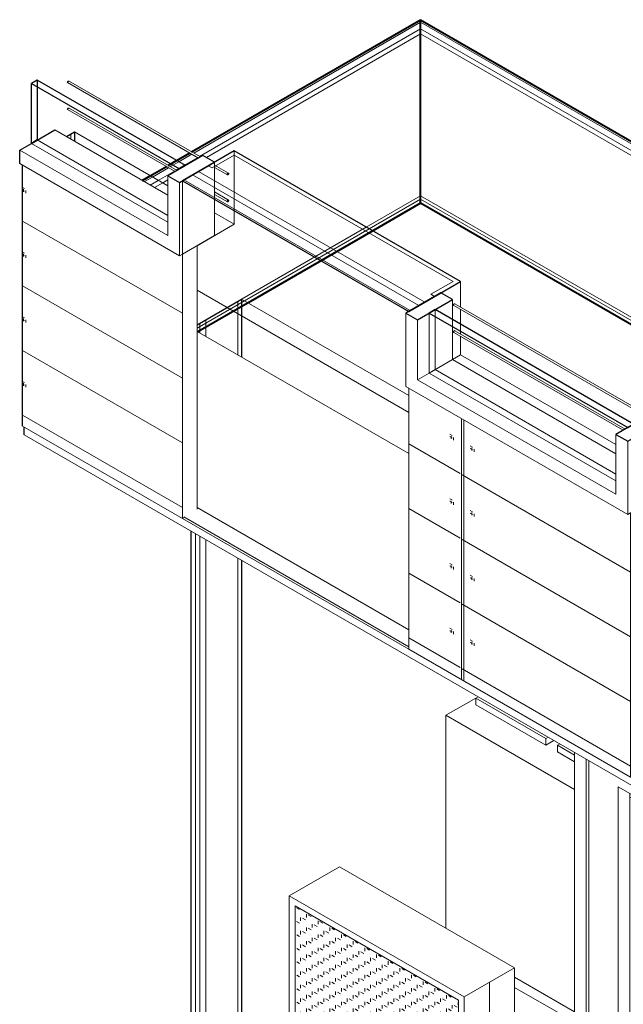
# Model space of a CAD drawing. Header units: inches. Extents: x -4136 to 1945, y -6639 to 12387.
# Tile 136 of 256: x 1687 to 1760, y -6385 to -6266. Entities that reach past the tile are written whole.
import ezdxf

# ---------------------------------------------------------------- set-up
doc = ezdxf.new("R2010")
doc.units = ezdxf.units.IN
doc.header["$MEASUREMENT"] = 0
for name, color, linetype, lineweight in [('A-CLNG', 7, 'Continuous', 18), ('A-FLOR', 7, 'Continuous', 9), ('A-FLOR-MCUT', 7, 'Continuous', 18), ('A-GLAZ', 7, 'Continuous', 9), ('A-WALL', 7, 'Continuous', 9), ('M-EQPM', 7, 'Continuous', 9)]:
    doc.layers.add(name, color=color, linetype=linetype, lineweight=lineweight)

# ---------------------------------------------------------------- blocks, each defined once
blk = doc.blocks.new('_THE_ WINDOW _ DOOR - Window - 2nd Floor - small-V35-DIAMOND_PIERS')
at = {"layer": 'A-GLAZ'}
h = blk.add_hatch(dxfattribs=at)
h.set_pattern_fill('FP_38', color=256, style=0, pattern_type=2)
h.set_pattern_definition([(330, (-5969.616, -6310.36), (-27.153, 78.384), [0.32, -31.033]), (330, (-5969.616, -6310.04), (-27.153, 78.384), [0.32, -31.033]), (330, (-5969.616, -6302.52), (-27.153, 78.384), [0.32, -31.033]), (330, (-5969.616, -6302.2), (-27.153, 78.384), [0.32, -31.033]), (330, (-5969.616, -6294.68), (-27.153, 78.384), [0.32, -31.033]), (330, (-5969.616, -6294.36), (-27.153, 78.384), [0.32, -31.033]), (330, (-5969.616, -6286.844), (-27.153, 78.384), [0.32, -31.033]), (330, (-5969.616, -6286.523), (-27.153, 78.384), [0.32, -31.033]), (330, (-5969.616, -6279.005), (-27.153, 78.384), [0.32, -31.033]), (330, (-5969.616, -6278.685), (-27.153, 78.384), [0.32, -31.033]), (330, (-5969.616, -6271.167), (-27.153, 78.384), [0.32, -31.033]), (330, (-5969.616, -6270.847), (-27.153, 78.384), [0.32, -31.033]), (330, (-5969.616, -6263.33), (-27.153, 78.384), [0.32, -31.033]), (330, (-5969.616, -6263.01), (-27.153, 78.384), [0.32, -31.033]), (330, (-5969.616, -6255.49), (-27.153, 78.384), [0.32, -31.033]), (330, (-5969.616, -6255.17), (-27.153, 78.384), [0.32, -31.033]), (330, (-5944.94, -6324.607), (-27.153, 78.384), [0.32, -31.033]), (330, (-5944.94, -6324.286), (-27.153, 78.384), [0.32, -31.033]), (330, (-5944.94, -6316.77), (-27.153, 78.384), [0.32, -31.033]), (330, (-5944.94, -6316.45), (-27.153, 78.384), [0.32, -31.033]), (330, (-5944.94, -6308.93), (-27.153, 78.384), [0.32, -31.033]), (330, (-5944.94, -6308.61), (-27.153, 78.384), [0.32, -31.033]), (330, (-5944.94, -6301.09), (-27.153, 78.384), [0.32, -31.033]), (330, (-5944.94, -6300.77), (-27.153, 78.384), [0.32, -31.033]), (330, (-5944.94, -6293.253), (-27.153, 78.384), [0.32, -31.033]), (330, (-5944.94, -6292.933), (-27.153, 78.384), [0.32, -31.033]), (330, (-5944.94, -6285.415), (-27.153, 78.384), [0.32, -31.033]), (330, (-5944.94, -6285.094), (-27.153, 78.384), [0.32, -31.033]), (330, (-5944.94, -6277.577), (-27.153, 78.384), [0.32, -31.033]), (330, (-5944.94, -6277.256), (-27.153, 78.384), [0.32, -31.033]), (330, (-5944.94, -6269.74), (-27.153, 78.384), [0.32, -31.033]), (330, (-5944.94, -6269.42), (-27.153, 78.384), [0.32, -31.033]), (90, (-5970.847, -6313.407), (-27.153, 15.677), [62.707, 0, 0, 0]), (90, (-5970.582, -6313.56), (-27.153, 15.677), [62.707, 0, 0, 0]), (90, (-5969.616, -6310.36), (-27.153, 15.677), [0.32, -62.386]), (90, (-5969.616, -6302.52), (-27.153, 15.677), [0.32, -62.386]), (90, (-5969.616, -6294.682), (-27.153, 15.677), [0.32, -62.386]), (90, (-5969.616, -6286.844), (-27.153, 15.677), [0.32, -62.386]), (90, (-5969.616, -6279.005), (-27.153, 15.677), [0.32, -62.386]), (90, (-5969.616, -6271.167), (-27.153, 15.677), [0.32, -62.386]), (90, (-5969.616, -6263.33), (-27.153, 15.677), [0.32, -62.386]), (90, (-5969.616, -6255.49), (-27.153, 15.677), [0.32, -62.386]), (90, (-5969.338, -6310.52), (-27.153, 15.677), [0.32, -62.386]), (90, (-5969.338, -6302.68), (-27.153, 15.677), [0.32, -62.386]), (90, (-5969.338, -6294.842), (-27.153, 15.677), [0.32, -62.386]), (90, (-5969.338, -6287.004), (-27.153, 15.677), [0.32, -62.386]), (90, (-5969.338, -6279.166), (-27.153, 15.677), [0.32, -62.386]), (90, (-5969.338, -6271.327), (-27.153, 15.677), [0.32, -62.386]), (90, (-5969.338, -6263.49), (-27.153, 15.677), [0.32, -62.386]), (90, (-5969.338, -6255.65), (-27.153, 15.677), [0.32, -62.386]), (90, (-5944.938, -6324.607), (-27.153, 15.677), [0.32, -62.386]), (90, (-5944.938, -6316.768), (-27.153, 15.677), [0.32, -62.386]), (90, (-5944.938, -6308.93), (-27.153, 15.677), [0.32, -62.386]), (90, (-5944.938, -6301.092), (-27.153, 15.677), [0.32, -62.386]), (90, (-5944.938, -6293.253), (-27.153, 15.677), [0.32, -62.386]), (90, (-5944.938, -6285.415), (-27.153, 15.677), [0.32, -62.386]), (90, (-5944.938, -6277.577), (-27.153, 15.677), [0.32, -62.386]), (90, (-5944.938, -6269.738), (-27.153, 15.677), [0.32, -62.386]), (90, (-5944.66, -6324.767), (-27.153, 15.677), [0.32, -62.386]), (90, (-5944.66, -6316.93), (-27.153, 15.677), [0.32, -62.386]), (90, (-5944.66, -6309.09), (-27.153, 15.677), [0.32, -62.386]), (90, (-5944.66, -6301.252), (-27.153, 15.677), [0.32, -62.386]), (90, (-5944.66, -6293.414), (-27.153, 15.677), [0.32, -62.386]), (90, (-5944.66, -6285.575), (-27.153, 15.677), [0.32, -62.386]), (90, (-5944.66, -6277.737), (-27.153, 15.677), [0.32, -62.386]), (90, (-5944.66, -6269.898), (-27.153, 15.677), [0.32, -62.386]), (150, (-5943.694, -6329.084), (-27.153, 78.384), [31.047, -0.306]), (150, (-5943.694, -6321.245), (-27.153, 78.384), [31.047, -0.306]), (150, (-5943.694, -6313.407), (-27.153, 78.384), [31.047, -0.306]), (150, (-5943.694, -6305.57), (-27.153, 78.384), [31.047, -0.306]), (150, (-5943.694, -6297.73), (-27.153, 78.384), [31.047, -0.306]), (150, (-5943.694, -6289.89), (-27.153, 78.384), [31.047, -0.306]), (150, (-5943.694, -6282.054), (-27.153, 78.384), [31.047, -0.306]), (150, (-5943.694, -6274.215), (-27.153, 78.384), [31.047, -0.306])])
h.paths.add_polyline_path([(-5970.85, -6357.91), (-5970.85, -6325.86), (-5971.2, -6326.06), (-5997.73, -6310.74), (-5997.73, -6342.38), (-5982.04, -6351.44)], flags=0)
at = {"layer": 'A-GLAZ', "lineweight": 30}
for p, q in [((-5993.85, -6299.19), (-5998.09, -6301.64)), ((-5992.43, -6300.01), (-5993.85, -6299.19)), ((-5996.67, -6302.46), (-5992.43, -6300.01)), ((-5998.09, -6301.64), (-5996.67, -6302.46)), ((-5994.55, -6301.23), (-5995.26, -6301.64)), ((-5995.26, -6301.64), (-5971.2, -6315.53)), ((-5970.49, -6315.12), (-5994.55, -6301.23)), ((-5968.37, -6313.9), (-5972.62, -6316.35)), ((-5966.96, -6314.72), (-5968.37, -6313.9)), ((-5971.2, -6317.17), (-5966.96, -6314.72)), ((-5971.2, -6315.53), (-5970.49, -6315.12)), ((-5972.62, -6316.35), (-5971.2, -6317.17))]:
    blk.add_line(p, q, dxfattribs=at)
at = {"layer": 'A-GLAZ'}
for p, q in [((-5992.43, -6300.01), (-5992.43, -6302.46)), ((-5992.28, -6300.73), (-5968.92, -6314.22)), ((-5968.67, -6314.07), (-5992.16, -6300.51)), ((-5998.09, -6310.54), (-5998.09, -6301.64)), ((-5995.26, -6301.64), (-5995.26, -6308.91)), ((-5996.67, -6302.46), (-5996.67, -6309.72)), ((-5996.67, -6309.72), (-5995.26, -6308.91)), ((-5995.26, -6308.91), (-5972.62, -6321.98)), ((-5996.67, -6309.72), (-5972.62, -6323.61)), ((-5971.2, -6326.06), (-5998.09, -6310.54)), ((-5997.73, -6310.74), (-5997.73, -6342.38)), ((-5972.62, -6323.61), (-5972.62, -6316.35)), ((-5971.2, -6317.17), (-5971.2, -6326.06)), ((-5971.2, -6326.06), (-5970.85, -6325.86)), ((-5970.85, -6357.91), (-5970.85, -6325.86)), ((-5997.73, -6342.38), (-5970.85, -6357.91))]:
    blk.add_line(p, q, dxfattribs=at)
at = {"layer": 'A-GLAZ', "color": 9, "true_color": 0xcacaca}
for p, q in [((-5994.55, -6301.23), (-5994.55, -6308.5)), ((-5992.43, -6302.46), (-5992.43, -6307.27)), ((-5992.28, -6303.99), (-5971.75, -6315.85)), ((-5992.18, -6303.77), (-5992.16, -6303.78)), ((-5971.5, -6315.7), (-5992.16, -6303.78)), ((-5995.26, -6308.91), (-5992.43, -6307.27)), ((-5992.43, -6307.27), (-5972.62, -6318.71)), ((-5994.55, -6308.5), (-5995.26, -6308.91)), ((-5994.55, -6308.5), (-5972.62, -6321.16))]:
    blk.add_line(p, q, dxfattribs=at)
at = {"layer": 'A-GLAZ', "color": 8, "true_color": 0x808080}
for p, q in [((-5966.96, -6314.72), (-5966.96, -6315.57)), ((-5965.27, -6316.03), (-5966.96, -6315.06)), ((-5966.96, -6315.35), (-5965.4, -6316.25)), ((-5966.96, -6315.59), (-5966.96, -6316.96)), ((-5965.42, -6316.22), (-5965.41, -6316.24)), ((-5965.31, -6316.03), (-5965.33, -6316.04)), ((-5966.96, -6316.98), (-5966.96, -6319.2)), ((-5965.27, -6319.3), (-5966.96, -6318.33)), ((-5966.96, -6318.61), (-5965.4, -6319.52)), ((-5966.96, -6319.21), (-5966.96, -6323.61)), ((-5965.41, -6319.4), (-5965.42, -6319.43)), ((-5965.36, -6319.52), (-5965.33, -6319.51)), ((-5970.85, -6325.86), (-5966.96, -6323.61)), ((-5969.08, -6324.84), (-5970.85, -6325.86)), ((-5969.08, -6324.84), (-5969.08, -6356.78)), ((-5970.85, -6357.91), (-5970.67, -6357.8))]:
    blk.add_line(p, q, dxfattribs=at)
at = {"layer": 'A-GLAZ'}
for points in [[(-5992.28, -6300.73, 0), (-5992.3, -6300.71, 0), (-5992.31, -6300.69, 0), (-5992.31, -6300.67, 0), (-5992.31, -6300.64, 0), (-5992.3, -6300.61, 0), (-5992.28, -6300.58, 0), (-5992.26, -6300.56, 0), (-5992.24, -6300.53, 0), (-5992.22, -6300.52, 0)], [(-5992.22, -6300.52, 0), (-5992.2, -6300.51, 0), (-5992.18, -6300.51, 0), (-5992.16, -6300.51, 0)]]:
    blk.add_polyline3d(points, dxfattribs=at)
at = {"layer": 'A-GLAZ', "color": 9, "true_color": 0xcacaca}
for points in [[(-5992.28, -6303.99, 0), (-5992.3, -6303.98, 0), (-5992.31, -6303.96, 0), (-5992.31, -6303.94, 0), (-5992.31, -6303.91, 0), (-5992.3, -6303.88, 0), (-5992.28, -6303.85, 0), (-5992.26, -6303.82, 0), (-5992.24, -6303.8, 0), (-5992.22, -6303.78, 0)], [(-5992.22, -6303.78, 0), (-5992.2, -6303.77, 0), (-5992.18, -6303.77, 0)]]:
    blk.add_polyline3d(points, dxfattribs=at)
at = {"layer": 'A-GLAZ', "color": 8, "true_color": 0x808080}
for points in [[(-5965.33, -6316.04, 0), (-5965.36, -6316.06, 0), (-5965.38, -6316.08, 0), (-5965.4, -6316.11, 0), (-5965.41, -6316.14, 0), (-5965.42, -6316.17, 0), (-5965.42, -6316.19, 0), (-5965.42, -6316.22, 0)], [(-5965.41, -6316.24, 0), (-5965.4, -6316.25, 0), (-5965.38, -6316.26, 0), (-5965.36, -6316.25, 0), (-5965.33, -6316.24, 0)], [(-5965.33, -6316.24, 0), (-5965.31, -6316.23, 0), (-5965.29, -6316.21, 0)], [(-5965.27, -6316.03, 0), (-5965.29, -6316.03, 0), (-5965.31, -6316.03, 0)], [(-5965.29, -6316.21, 0), (-5965.27, -6316.18, 0), (-5965.26, -6316.15, 0), (-5965.25, -6316.12, 0)], [(-5965.25, -6316.12, 0), (-5965.24, -6316.09, 0), (-5965.25, -6316.07, 0), (-5965.26, -6316.05, 0), (-5965.27, -6316.03, 0)], [(-5965.42, -6319.43, 0), (-5965.42, -6319.46, 0), (-5965.42, -6319.48, 0), (-5965.41, -6319.5, 0)], [(-5965.33, -6319.31, 0), (-5965.36, -6319.32, 0), (-5965.38, -6319.35, 0), (-5965.4, -6319.37, 0), (-5965.41, -6319.4, 0)], [(-5965.41, -6319.5, 0), (-5965.4, -6319.52, 0), (-5965.38, -6319.52, 0), (-5965.36, -6319.52, 0)], [(-5965.26, -6319.31, 0), (-5965.27, -6319.3, 0), (-5965.29, -6319.29, 0), (-5965.31, -6319.3, 0), (-5965.33, -6319.31, 0)], [(-5965.33, -6319.51, 0), (-5965.31, -6319.49, 0), (-5965.29, -6319.47, 0), (-5965.27, -6319.44, 0), (-5965.26, -6319.42, 0), (-5965.25, -6319.39, 0), (-5965.24, -6319.36, 0), (-5965.25, -6319.33, 0), (-5965.26, -6319.31, 0)]]:
    blk.add_polyline3d(points, dxfattribs=at)
blk = doc.blocks.new('_THE_ WINDOW _ DOOR - Door - 1st Floor-2456133-DIAMOND_PIERS')
at = {"layer": 'A-GLAZ'}
for p, q in [((-5977.65, -6354.9), (-5977.65, -6419.58)), ((-5976.24, -6418.77), (-5976.24, -6355.71)), ((-5975.89, -6355.92), (-5975.89, -6418.56)), ((-5972.35, -6416.52), (-5972.35, -6359.06)), ((-5972.35, -6359.06), (-5955.36, -6368.87)), ((-5955.36, -6368.87), (-5955.36, -6426.33)), ((-5952.18, -6369.6), (-5952.18, -6432.66)), ((-5950.77, -6374.92), (-5950.77, -6370.42)), ((-5950.77, -6435.11), (-5950.77, -6380.98)), ((-5972, -6416.32), (-5972.35, -6416.52)), ((-5955.36, -6426.33), (-5972.35, -6416.52)), ((-5976.24, -6418.77), (-5975.89, -6418.56)), ((-5952.18, -6432.66), (-5976.24, -6418.77)), ((-5977.65, -6419.58), (-5950.77, -6435.11)), ((-5950.77, -6435.11), (-5950.41, -6434.9)), ((-5950.77, -6435.11), (-5950.41, -6435.31)), ((-5950.41, -6435.31), (-5950.41, -6434.9))]:
    blk.add_line(p, q, dxfattribs=at)
at = {"layer": 'A-GLAZ', "color": 9, "true_color": 0xcacaca}
for p, q in [((-5970.94, -6359.88), (-5970.94, -6415.7)), ((-5970.94, -6415.7), (-5972, -6416.32)), ((-5970.94, -6415.7), (-5955.36, -6424.7))]:
    blk.add_line(p, q, dxfattribs=at)
at = {"layer": 'A-GLAZ', "color": 7, "true_color": 0xfcfcfc}
for p, q in [((-5947.94, -6372.05), (-5947.94, -6373.03)), ((-5947.94, -6373.05), (-5947.94, -6373.21)), ((-5947.94, -6373.24), (-5947.94, -6373.3)), ((-5947.94, -6373.32), (-5947.94, -6373.44)), ((-5947.94, -6373.46), (-5947.94, -6373.51)), ((-5947.94, -6373.56), (-5947.94, -6373.65)), ((-5947.94, -6373.66), (-5947.94, -6374)), ((-5947.94, -6377.39), (-5947.94, -6381.61))]:
    blk.add_line(p, q, dxfattribs=at)
at = {"layer": 'A-GLAZ', "color": 7, "true_color": 0xfefefe}
for p, q in [((-5947.94, -6373.51), (-5947.94, -6373.56)), ((-5947.94, -6374), (-5947.94, -6374.97)), ((-5950.77, -6376.05), (-5950.77, -6375.95)), ((-5950.77, -6376.09), (-5950.77, -6376.05)), ((-5947.94, -6375), (-5947.94, -6375.5)), ((-5947.94, -6375.52), (-5947.94, -6376.17)), ((-5950.77, -6376.55), (-5950.77, -6376.1)), ((-5950.77, -6377.16), (-5950.77, -6376.55)), ((-5950.77, -6377.36), (-5950.77, -6377.16)), ((-5947.94, -6376.21), (-5947.94, -6376.49)), ((-5947.94, -6376.49), (-5947.94, -6376.63)), ((-5947.94, -6376.63), (-5947.94, -6377.39)), ((-5950.77, -6377.88), (-5950.77, -6377.36)), ((-5950.77, -6378.26), (-5950.77, -6377.89))]:
    blk.add_line(p, q, dxfattribs=at)
at = {"layer": 'A-GLAZ', "color": 7, "true_color": 0xfafafa}
for p, q in [((-5950.77, -6375.94), (-5950.77, -6374.92)), ((-5950.77, -6380.28), (-5950.77, -6378.26)), ((-5950.77, -6380.98), (-5950.77, -6380.31))]:
    blk.add_line(p, q, dxfattribs=at)
at = {"layer": 'A-GLAZ', "color": 8, "true_color": 0x808080}
for p, q in [((-5947.94, -6381.61), (-5947.94, -6433.47)), ((-5950.41, -6434.9), (-5947.94, -6433.47)), ((-5948.64, -6433.88), (-5950.41, -6434.9)), ((-5950.41, -6435.31), (-5948.64, -6434.29)), ((-5948.64, -6433.88), (-5948.64, -6434.29))]:
    blk.add_line(p, q, dxfattribs=at)
blk = doc.blocks.new('_THE_ WINDOW _ DOOR - Window - 2nd Floor - small-V38-DIAMOND_PIERS')
at = {"layer": 'A-GLAZ'}
h = blk.add_hatch(dxfattribs=at)
h.set_pattern_fill('FP_47', color=256, style=0, pattern_type=2)
h.set_pattern_definition([(330, (-6023.92, -6279.005), (-27.153, 78.384), [0.32, -31.033]), (330, (-6023.92, -6278.685), (-27.153, 78.384), [0.32, -31.033]), (330, (-6023.92, -6271.167), (-27.153, 78.384), [0.32, -31.033]), (330, (-6023.92, -6270.847), (-27.153, 78.384), [0.32, -31.033]), (330, (-6023.92, -6263.33), (-27.153, 78.384), [0.32, -31.033]), (330, (-6023.92, -6263.01), (-27.153, 78.384), [0.32, -31.033]), (330, (-6023.92, -6255.49), (-27.153, 78.384), [0.32, -31.033]), (330, (-6023.92, -6255.17), (-27.153, 78.384), [0.32, -31.033]), (330, (-6023.92, -6247.65), (-27.153, 78.384), [0.32, -31.033]), (330, (-6023.92, -6247.33), (-27.153, 78.384), [0.32, -31.033]), (330, (-6023.92, -6239.814), (-27.153, 78.384), [0.32, -31.033]), (330, (-6023.92, -6239.493), (-27.153, 78.384), [0.32, -31.033]), (330, (-6023.92, -6231.975), (-27.153, 78.384), [0.32, -31.033]), (330, (-6023.92, -6231.655), (-27.153, 78.384), [0.32, -31.033]), (330, (-6023.92, -6224.137), (-27.153, 78.384), [0.32, -31.033]), (330, (-6023.92, -6223.816), (-27.153, 78.384), [0.32, -31.033]), (330, (-5999.244, -6293.253), (-27.153, 78.384), [0.32, -31.033]), (330, (-5999.244, -6292.933), (-27.153, 78.384), [0.32, -31.033]), (330, (-5999.244, -6285.415), (-27.153, 78.384), [0.32, -31.033]), (330, (-5999.244, -6285.094), (-27.153, 78.384), [0.32, -31.033]), (330, (-5999.244, -6277.577), (-27.153, 78.384), [0.32, -31.033]), (330, (-5999.244, -6277.256), (-27.153, 78.384), [0.32, -31.033]), (330, (-5999.244, -6269.74), (-27.153, 78.384), [0.32, -31.033]), (330, (-5999.244, -6269.42), (-27.153, 78.384), [0.32, -31.033]), (330, (-5999.244, -6261.9), (-27.153, 78.384), [0.32, -31.033]), (330, (-5999.244, -6261.58), (-27.153, 78.384), [0.32, -31.033]), (330, (-5999.244, -6254.06), (-27.153, 78.384), [0.32, -31.033]), (330, (-5999.244, -6253.74), (-27.153, 78.384), [0.32, -31.033]), (330, (-5999.244, -6246.223), (-27.153, 78.384), [0.32, -31.033]), (330, (-5999.244, -6245.903), (-27.153, 78.384), [0.32, -31.033]), (330, (-5999.244, -6238.385), (-27.153, 78.384), [0.32, -31.033]), (330, (-5999.244, -6238.064), (-27.153, 78.384), [0.32, -31.033]), (90, (-6025.153, -6282.054), (-27.153, 15.677), [62.707, 0, 0, 0]), (90, (-6024.888, -6282.207), (-27.153, 15.677), [62.707, 0, 0, 0]), (90, (-6023.922, -6279.005), (-27.153, 15.677), [0.32, -62.386]), (90, (-6023.922, -6271.167), (-27.153, 15.677), [0.32, -62.386]), (90, (-6023.922, -6263.33), (-27.153, 15.677), [0.32, -62.386]), (90, (-6023.922, -6255.49), (-27.153, 15.677), [0.32, -62.386]), (90, (-6023.922, -6247.652), (-27.153, 15.677), [0.32, -62.386]), (90, (-6023.922, -6239.814), (-27.153, 15.677), [0.32, -62.386]), (90, (-6023.922, -6231.975), (-27.153, 15.677), [0.32, -62.386]), (90, (-6023.922, -6224.137), (-27.153, 15.677), [0.32, -62.386]), (90, (-6023.644, -6279.166), (-27.153, 15.677), [0.32, -62.386]), (90, (-6023.644, -6271.327), (-27.153, 15.677), [0.32, -62.386]), (90, (-6023.644, -6263.49), (-27.153, 15.677), [0.32, -62.386]), (90, (-6023.644, -6255.65), (-27.153, 15.677), [0.32, -62.386]), (90, (-6023.644, -6247.812), (-27.153, 15.677), [0.32, -62.386]), (90, (-6023.644, -6239.974), (-27.153, 15.677), [0.32, -62.386]), (90, (-6023.644, -6232.135), (-27.153, 15.677), [0.32, -62.386]), (90, (-6023.644, -6224.297), (-27.153, 15.677), [0.32, -62.386]), (90, (-5999.244, -6293.253), (-27.153, 15.677), [0.32, -62.386]), (90, (-5999.244, -6285.415), (-27.153, 15.677), [0.32, -62.386]), (90, (-5999.244, -6277.577), (-27.153, 15.677), [0.32, -62.386]), (90, (-5999.244, -6269.738), (-27.153, 15.677), [0.32, -62.386]), (90, (-5999.244, -6261.9), (-27.153, 15.677), [0.32, -62.386]), (90, (-5999.244, -6254.06), (-27.153, 15.677), [0.32, -62.386]), (90, (-5999.244, -6246.223), (-27.153, 15.677), [0.32, -62.386]), (90, (-5999.244, -6238.385), (-27.153, 15.677), [0.32, -62.386]), (90, (-5998.966, -6293.414), (-27.153, 15.677), [0.32, -62.386]), (90, (-5998.966, -6285.575), (-27.153, 15.677), [0.32, -62.386]), (90, (-5998.966, -6277.737), (-27.153, 15.677), [0.32, -62.386]), (90, (-5998.966, -6269.898), (-27.153, 15.677), [0.32, -62.386]), (90, (-5998.966, -6262.06), (-27.153, 15.677), [0.32, -62.386]), (90, (-5998.966, -6254.222), (-27.153, 15.677), [0.32, -62.386]), (90, (-5998.966, -6246.383), (-27.153, 15.677), [0.32, -62.386]), (90, (-5998.966, -6238.545), (-27.153, 15.677), [0.32, -62.386]), (150, (-5998, -6297.73), (-27.153, 78.384), [31.047, -0.306]), (150, (-5998, -6289.89), (-27.153, 78.384), [31.047, -0.306]), (150, (-5998, -6282.054), (-27.153, 78.384), [31.047, -0.306]), (150, (-5998, -6274.215), (-27.153, 78.384), [31.047, -0.306]), (150, (-5998, -6266.377), (-27.153, 78.384), [31.047, -0.306]), (150, (-5998, -6258.54), (-27.153, 78.384), [31.047, -0.306]), (150, (-5998, -6250.7), (-27.153, 78.384), [31.047, -0.306]), (150, (-5998, -6242.86), (-27.153, 78.384), [31.047, -0.306])])
h.paths.add_polyline_path([(-6025.15, -6326.55), (-6025.15, -6294.51), (-6025.51, -6294.71), (-6044.52, -6283.73), (-6044.52, -6315.37), (-6038.25, -6318.99)], flags=0)
at = {"layer": 'A-GLAZ', "lineweight": 30}
for p, q in [((-6042.76, -6273.4), (-6043.46, -6273.81)), ((-6024.8, -6283.77), (-6042.76, -6273.4)), ((-6043.46, -6273.81), (-6025.51, -6284.18)), ((-6043.46, -6281.08), (-6043.46, -6273.81)), ((-6039.01, -6273.5), (-6038.92, -6273.55)), ((-6044.88, -6281.89), (-6043.46, -6281.08)), ((-6044.88, -6283.53), (-6044.88, -6281.89)), ((-6022.68, -6282.55), (-6026.92, -6285)), ((-6021.26, -6283.36), (-6022.68, -6282.55)), ((-6044.52, -6315.37), (-6044.52, -6283.73)), ((-6025.51, -6285.81), (-6021.26, -6283.36)), ((-6025.51, -6284.18), (-6024.8, -6283.77)), ((-6026.92, -6285), (-6025.51, -6285.81))]:
    blk.add_line(p, q, dxfattribs=at)
at = {"layer": 'A-GLAZ', "color": 9, "lineweight": 30, "true_color": 0xcacaca}
for p, q in [((-6042.76, -6273.4), (-6042.76, -6280.67)), ((-6039.01, -6276.77), (-6038.92, -6276.82)), ((-6043.46, -6281.08), (-6040.64, -6279.44)), ((-6042.76, -6280.67), (-6043.46, -6281.08))]:
    blk.add_line(p, q, dxfattribs=at)
at = {"layer": 'A-GLAZ'}
for p, q in [((-6039.07, -6273.71), (-6023.23, -6282.86)), ((-6022.98, -6282.72), (-6038.95, -6273.5)), ((-6043.46, -6281.08), (-6026.92, -6290.63)), ((-6044.88, -6281.89), (-6026.92, -6292.26)), ((-6025.51, -6294.71), (-6044.88, -6283.53)), ((-6026.92, -6292.26), (-6026.92, -6285)), ((-6025.51, -6285.81), (-6025.51, -6294.71)), ((-6025.51, -6294.71), (-6025.15, -6294.51)), ((-6025.15, -6326.55), (-6025.15, -6294.51)), ((-6044.52, -6315.37), (-6025.15, -6326.55))]:
    blk.add_line(p, q, dxfattribs=at)
at = {"layer": 'A-GLAZ', "color": 9, "true_color": 0xcacaca}
for p, q in [((-6039.07, -6276.98), (-6026.05, -6284.5)), ((-6025.8, -6284.35), (-6038.95, -6276.76)), ((-6040.64, -6279.44), (-6026.92, -6287.36)), ((-6042.76, -6280.67), (-6026.92, -6289.81))]:
    blk.add_line(p, q, dxfattribs=at)
at = {"layer": 'A-GLAZ', "color": 8, "true_color": 0x808080}
for p, q in [((-6021.26, -6283.36), (-6021.26, -6287.65)), ((-6019.58, -6284.68), (-6021.26, -6283.71)), ((-6021.26, -6284), (-6019.7, -6284.9)), ((-6019.58, -6287.95), (-6021.26, -6286.97)), ((-6021.26, -6287.26), (-6019.7, -6288.16)), ((-6021.26, -6287.68), (-6021.26, -6292.26)), ((-6019.55, -6288), (-6019.55, -6287.98)), ((-6025.15, -6294.51), (-6021.26, -6292.26)), ((-6023.39, -6293.48), (-6025.15, -6294.51)), ((-6023.39, -6293.48), (-6023.39, -6325.43)), ((-6025.15, -6326.55), (-6024.98, -6326.45))]:
    blk.add_line(p, q, dxfattribs=at)
at = {"layer": 'A-GLAZ', "lineweight": 30}
blk.add_polyline3d([(-6039.01, -6273.71, 0), (-6039.1, -6273.66, 0), (-6039.01, -6273.5, 0)], dxfattribs=at)
at = {"layer": 'A-GLAZ', "color": 9, "lineweight": 30, "true_color": 0xcacaca}
blk.add_polyline3d([(-6039.01, -6276.97, 0), (-6039.1, -6276.92, 0), (-6039.01, -6276.77, 0)], dxfattribs=at)
at = {"layer": 'A-GLAZ', "color": 8, "true_color": 0x808080}
for points in [[(-6019.64, -6284.69, 0), (-6019.66, -6284.7, 0), (-6019.68, -6284.73, 0), (-6019.7, -6284.75, 0), (-6019.72, -6284.78, 0), (-6019.72, -6284.81, 0), (-6019.73, -6284.84, 0), (-6019.72, -6284.87, 0), (-6019.72, -6284.88, 0), (-6019.7, -6284.9, 0), (-6019.68, -6284.9, 0), (-6019.66, -6284.9, 0), (-6019.64, -6284.89, 0)], [(-6019.64, -6284.89, 0), (-6019.62, -6284.87, 0), (-6019.59, -6284.85, 0), (-6019.58, -6284.83, 0), (-6019.56, -6284.8, 0), (-6019.55, -6284.77, 0), (-6019.55, -6284.74, 0), (-6019.55, -6284.71, 0), (-6019.56, -6284.69, 0), (-6019.58, -6284.68, 0), (-6019.59, -6284.68, 0), (-6019.62, -6284.68, 0), (-6019.64, -6284.69, 0)], [(-6019.64, -6287.95, 0), (-6019.66, -6287.97, 0), (-6019.68, -6287.99, 0), (-6019.7, -6288.02, 0), (-6019.72, -6288.05, 0), (-6019.72, -6288.08, 0), (-6019.73, -6288.11, 0), (-6019.72, -6288.13, 0), (-6019.72, -6288.15, 0), (-6019.7, -6288.16, 0), (-6019.68, -6288.17, 0), (-6019.66, -6288.17, 0), (-6019.64, -6288.16, 0)], [(-6019.55, -6287.98, 0), (-6019.56, -6287.96, 0), (-6019.58, -6287.95, 0), (-6019.59, -6287.94, 0), (-6019.62, -6287.94, 0), (-6019.64, -6287.95, 0)], [(-6019.64, -6288.16, 0), (-6019.62, -6288.14, 0), (-6019.59, -6288.12, 0), (-6019.58, -6288.09, 0), (-6019.56, -6288.06, 0), (-6019.55, -6288.03, 0), (-6019.55, -6288, 0)]]:
    blk.add_polyline3d(points, dxfattribs=at)
blk = doc.blocks.new('089100 - Louvers - Magic-Pak - 089100 - Louvers - Magic-Pak-2441160-DIAMOND_PIERS')
at = {"layer": 'A-GLAZ', "true_color": 0x707070}
h = blk.add_hatch(dxfattribs=at)
h.set_pattern_fill('FP_48', color=8, style=0, pattern_type=2)
h.set_pattern_definition([(330, (-6001.606, -6406.161), (0.706838, 0.40828), [0.408, -1.225]), (90, (-6001.43, -6406.467), (-0.707, 1.225), [0.408, -1.225])])
h.paths.add_polyline_path([(-5991.71, -6407.79), (-5991.71, -6384.93), (-6011.51, -6373.5), (-6011.51, -6396.36), (-6000.4, -6402.77)], flags=0)
at = {"layer": 'A-GLAZ', "color": 8, "true_color": 0x808080}
for p, q in [((-6012.21, -6372.28), (-6006.11, -6368.76)), ((-6006.11, -6368.76), (-5984.9, -6381)), ((-5984.9, -6381), (-5991, -6384.52)), ((-5984.9, -6381), (-5984.9, -6405.5)), ((-5984.9, -6405.5), (-5991, -6409.02))]:
    blk.add_line(p, q, dxfattribs=at)
at = {"layer": 'A-GLAZ'}
for p, q in [((-6012.21, -6372.28), (-6012.21, -6396.77)), ((-5991, -6384.52), (-6012.21, -6372.28)), ((-6011.51, -6373.5), (-6011.51, -6396.36)), ((-5991.71, -6384.93), (-6011.51, -6373.5)), ((-6011.51, -6373.5), (-5991.71, -6384.93)), ((-6011.51, -6396.36), (-6011.51, -6373.5)), ((-5991.71, -6407.79), (-5991.71, -6384.93)), ((-5991.71, -6384.93), (-5991.71, -6407.79)), ((-5991, -6409.02), (-5991, -6384.52)), ((-6012.21, -6396.77), (-5991, -6409.02)), ((-6011.51, -6396.36), (-5991.71, -6407.79)), ((-5991.71, -6407.79), (-6011.51, -6396.36))]:
    blk.add_line(p, q, dxfattribs=at)
blk = doc.blocks.new('HVAC_SPVU_AlliedAir_MGE4 - HVAC_SPVU_AlliedAir_MGE4-2224023-DIAMOND_PIERS')
at = {"layer": 'M-EQPM', "color": 8, "true_color": 0x808080}
for p, q in [((-5993.23, -6350.4), (-5989.6, -6348.31)), ((-5989.33, -6348.15), (-5989.6, -6348.31)), ((-5989.6, -6348.31), (-5981.12, -6353.21)), ((-5989.6, -6348.31), (-5989.6, -6349.13)), ((-5981.12, -6354.03), (-5989.6, -6349.13)), ((-5977.65, -6359.39), (-5993.23, -6350.4)), ((-5993.23, -6350.4), (-5993.23, -6376.2)), ((-5981.12, -6353.21), (-5980.84, -6353.05)), ((-5981.12, -6354.03), (-5981.12, -6353.21)), ((-5980.14, -6353.46), (-5981.12, -6354.03)), ((-5979.43, -6353.87), (-5979.7, -6354.03)), ((-5979.7, -6354.03), (-5977.65, -6355.21)), ((-5979.7, -6354.03), (-5979.7, -6354.84)), ((-5977.65, -6356.03), (-5979.7, -6354.84)), ((-5984.9, -6382.15), (-5977.65, -6386.34)), ((-5984.9, -6383.38), (-5977.65, -6387.56)), ((-5984.9, -6387.05), (-5977.65, -6391.24)), ((-5977.65, -6391.24), (-5984.9, -6387.05)), ((-5977.65, -6392.05), (-5984.9, -6387.87)), ((-5985.81, -6406.02), (-5977.65, -6410.73))]:
    blk.add_line(p, q, dxfattribs=at)
at = {"layer": 'M-EQPM', "color": 9, "true_color": 0xcacaca}
for p, q in [((-5970.94, -6360.4), (-5970.49, -6360.14)), ((-5956.28, -6368.34), (-5956.28, -6402.46)), ((-5970.94, -6410.92), (-5956.28, -6402.46))]:
    blk.add_line(p, q, dxfattribs=at)
blk = doc.blocks.new('CTR - 1st Phase - Shell_rvt-3-DIAMOND_PIERS')
at = {"layer": 'A-CLNG', "lineweight": 30}
blk.add_line((-6044.35, -6316.39), (-6044.35, -6315.47), dxfattribs=at)
at = {"layer": 'A-CLNG', "lineweight": 9}
blk.add_line((-5839.19, -6434.84), (-6044.35, -6316.39), dxfattribs=at)
at = {"layer": 'A-CLNG', "color": 8, "lineweight": 9, "true_color": 0x808080}
blk.add_line((-6024.98, -6326.35), (-5997.73, -6342.08), dxfattribs=at)
at = {"layer": 'A-FLOR', "lineweight": 40}
for p, q in [((-6024.05, -6282.11), (-5996.29, -6266.09)), ((-5996.29, -6266.09), (-5811.43, -6372.82)), ((-6025.86, -6283.16), (-6024.27, -6282.24))]:
    blk.add_line(p, q, dxfattribs=at)
at = {"layer": 'A-FLOR', "color": 8, "lineweight": 40, "true_color": 0x808080}
for p, q in [((-5996.29, -6288.34), (-5996.29, -6266.09)), ((-5996.29, -6288.34), (-6002.08, -6291.68)), ((-5833.4, -6382.38), (-5996.29, -6288.34))]:
    blk.add_line(p, q, dxfattribs=at)
at = {"layer": 'A-FLOR', "color": 9, "lineweight": 40, "true_color": 0xcacaca}
for p, q in [((-6029.06, -6285), (-6027.1, -6283.87)), ((-6026.88, -6283.75), (-6025.86, -6283.16))]:
    blk.add_line(p, q, dxfattribs=at)
at = {"layer": 'A-FLOR', "color": 254, "lineweight": 40, "true_color": 0xe4e4e4}
blk.add_line((-6030.03, -6285.57), (-6029.06, -6285), dxfattribs=at)
at = {"layer": 'A-FLOR', "color": 9, "lineweight": 40, "true_color": 0xbfbfbf}
blk.add_line((-6002.08, -6291.68), (-6017.19, -6300.41), dxfattribs=at)
at = {"layer": 'A-FLOR', "color": 254, "lineweight": 40, "true_color": 0xdfdfdf}
blk.add_line((-6017.19, -6300.41), (-6023.29, -6303.93), dxfattribs=at)
at = {"layer": 'A-FLOR', "color": 8, "true_color": 0x808080}
blk.add_line((-6023.39, -6325.23), (-5997.73, -6340.03), dxfattribs=at)
at = {"layer": 'A-FLOR-MCUT', "color": 8, "lineweight": 9, "true_color": 0x808080}
for p, q in [((-6023.96, -6282.16), (-5996.29, -6266.19)), ((-5996.29, -6266.19), (-5811.52, -6372.87)), ((-6023.78, -6282.27), (-5996.29, -6266.4)), ((-6023.07, -6282.67), (-5996.29, -6267.21)), ((-5996.29, -6266.4), (-5811.7, -6372.97)), ((-5996.29, -6267.21), (-5812.41, -6373.38)), ((-6022.24, -6282.8), (-5996.29, -6267.82)), ((-5996.29, -6267.82), (-5812.94, -6373.68)), ((-6025.77, -6283.21), (-6024.19, -6282.29)), ((-6025.59, -6283.31), (-6024.01, -6282.4)), ((-6024.89, -6283.72), (-6023.3, -6282.81)), ((-6002.88, -6291.22), (-5996.29, -6287.42)), ((-5996.29, -6287.42), (-5832.61, -6381.92)), ((-6002.52, -6291.43), (-5996.29, -6287.83)), ((-5996.29, -6287.83), (-5832.96, -6382.13))]:
    blk.add_line(p, q, dxfattribs=at)
at = {"layer": 'A-FLOR-MCUT', "color": 254, "lineweight": 9, "true_color": 0xe4e4e4}
for p, q in [((-6028.97, -6285.06), (-6027.01, -6283.93)), ((-6028.79, -6285.16), (-6026.83, -6284.03)), ((-6026.79, -6283.8), (-6025.77, -6283.21)), ((-6026.62, -6283.9), (-6025.59, -6283.31)), ((-6025.91, -6284.31), (-6024.89, -6283.72)), ((-6028.08, -6285.57), (-6026.13, -6284.44)), ((-6027.55, -6285.87), (-6026.92, -6285.51))]:
    blk.add_line(p, q, dxfattribs=at)
at = {"layer": 'A-FLOR-MCUT', "color": 7, "lineweight": 9, "true_color": 0xf1f1f1}
for p, q in [((-6029.94, -6285.62), (-6028.97, -6285.06)), ((-6029.76, -6285.72), (-6028.79, -6285.16)), ((-6029.06, -6286.13), (-6028.08, -6285.57)), ((-6028.53, -6286.43), (-6027.55, -6285.87))]:
    blk.add_line(p, q, dxfattribs=at)
at = {"layer": 'A-FLOR-MCUT', "color": 9, "lineweight": 9, "true_color": 0xbfbfbf}
for p, q in [((-6023.39, -6303.06), (-6002.88, -6291.22)), ((-6017.64, -6300.15), (-6002.52, -6291.43))]:
    blk.add_line(p, q, dxfattribs=at)
at = {"layer": 'A-FLOR-MCUT', "color": 254, "lineweight": 9, "true_color": 0xdfdfdf}
blk.add_line((-6023.39, -6303.47), (-6017.64, -6300.15), dxfattribs=at)
at = {"layer": 'A-WALL', "color": 9, "lineweight": 30, "true_color": 0xcacaca}
blk.add_line((-6039.22, -6280.26), (-6038.25, -6279.7), dxfattribs=at)
at = {"layer": 'A-WALL', "color": 254, "true_color": 0xe4e4e4}
blk.add_line((-6038.69, -6280.57), (-6038.69, -6279.95), dxfattribs=at)
at = {"layer": 'A-WALL', "color": 254, "lineweight": 30, "true_color": 0xe4e4e4}
blk.add_line((-6038.25, -6279.7), (-6038.25, -6280.82), dxfattribs=at)
at = {"layer": 'A-WALL', "color": 9, "true_color": 0xcacaca}
for p, q in [((-6038.25, -6279.7), (-6026.92, -6286.24)), ((-5991.46, -6303.02), (-5991.46, -6304.19)), ((-5991.46, -6304.46), (-5991.46, -6306.71)), ((-5991.46, -6306.71), (-5992.43, -6307.27)), ((-5991.46, -6306.71), (-5972.62, -6317.59))]:
    blk.add_line(p, q, dxfattribs=at)
at = {"layer": 'A-WALL', "lineweight": 30}
for p, q in [((-6018.88, -6281.98), (-6025.15, -6285.61)), ((-5991.46, -6297.81), (-6018.88, -6281.98)), ((-6025.15, -6285.61), (-5997.73, -6301.44)), ((-5997.73, -6301.44), (-5991.46, -6297.81)), ((-6024.09, -6396.45), (-6024.09, -6328.09))]:
    blk.add_line(p, q, dxfattribs=at)
at = {"layer": 'A-WALL'}
for p, q in [((-6018.88, -6282.49), (-6021.57, -6284.05)), ((-5992.34, -6297.81), (-6018.88, -6282.49)), ((-6022.02, -6283.8), (-6021.57, -6284.05)), ((-6023.92, -6284.89), (-5996.5, -6300.72)), ((-6023.21, -6284.49), (-5995.79, -6300.31)), ((-6025.15, -6285.61), (-6025.15, -6294.51)), ((-6024.98, -6285.51), (-5997.56, -6301.34)), ((-6025.15, -6294.51), (-6025.15, -6326.55)), ((-5995.04, -6299.37), (-5992.34, -6297.81)), ((-5991.46, -6297.81), (-5991.46, -6300.92)), ((-5995.04, -6299.37), (-5994.6, -6299.63)), ((-5991.46, -6301.2), (-5991.46, -6303.02)), ((-5997.73, -6342.38), (-5997.73, -6310.74)), ((-6025.15, -6326.55), (-5997.73, -6342.38)), ((-6012.21, -6396.77), (-6012.21, -6372.28)), ((-6012.21, -6372.28), (-5991, -6384.52)), ((-5991, -6384.52), (-5991, -6409.02))]:
    blk.add_line(p, q, dxfattribs=at)
at = {"layer": 'A-WALL', "color": 9, "true_color": 0xbfbfbf}
for p, q in [((-6018.88, -6282.49), (-6018.88, -6281.98)), ((-6017.99, -6299.95), (-5997.73, -6311.64)), ((-5997.73, -6318.68), (-6023.39, -6303.87))]:
    blk.add_line(p, q, dxfattribs=at)
at = {"layer": 'A-WALL', "color": 8, "true_color": 0x808080}
for p, q in [((-6018.88, -6290.88), (-6018.88, -6282.49)), ((-6021.26, -6289.5), (-6018.88, -6290.88)), ((-6018.88, -6290.88), (-6023.39, -6293.48)), ((-6023.39, -6293.48), (-6023.39, -6325.43)), ((-5997.73, -6313.7), (-6023.39, -6298.89)), ((-6025.15, -6326.55), (-6024.98, -6326.45)), ((-6023.56, -6396.14), (-6023.56, -6328.39)), ((-6023.03, -6395.83), (-6023.03, -6328.7)), ((-6022.32, -6395.43), (-6022.32, -6329.11)), ((-6018.43, -6393.18), (-6018.43, -6331.35)), ((-6006.11, -6368.76), (-6012.21, -6372.28)), ((-5984.9, -6381), (-6006.11, -6368.76)), ((-5991, -6384.52), (-5984.9, -6381)), ((-5984.9, -6405.5), (-5984.9, -6381)), ((-5987.95, -6407.26), (-5987.95, -6382.76))]:
    blk.add_line(p, q, dxfattribs=at)
at = {"layer": 'A-WALL', "color": 9, "lineweight": 30, "true_color": 0xbfbfbf}
blk.add_line((-6023.39, -6303.06), (-6017.99, -6299.95), dxfattribs=at)
at = {"layer": 'A-WALL', "color": 254, "true_color": 0xdfdfdf}
for p, q in [((-6018.43, -6306.73), (-6018.43, -6300.2)), ((-6023.03, -6304.08), (-6023.03, -6302.86)), ((-6022.32, -6304.49), (-6022.32, -6302.45))]:
    blk.add_line(p, q, dxfattribs=at)
at = {"layer": 'A-WALL', "color": 254, "lineweight": 30, "true_color": 0xdfdfdf}
blk.add_line((-6017.99, -6299.95), (-6017.99, -6306.99), dxfattribs=at)
at = {"layer": 'A-WALL', "color": 8, "lineweight": 30, "true_color": 0x808080}
blk.add_line((-6017.99, -6331.61), (-6017.99, -6392.93), dxfattribs=at)
at = {"lineweight": 9}
for name in ['_THE_ WINDOW _ DOOR - Window - 2nd Floor - small-V38-DIAMOND_PIERS', '_THE_ WINDOW _ DOOR - Window - 2nd Floor - small-V35-DIAMOND_PIERS', 'HVAC_SPVU_AlliedAir_MGE4 - HVAC_SPVU_AlliedAir_MGE4-2224023-DIAMOND_PIERS', '_THE_ WINDOW _ DOOR - Door - 1st Floor-2456133-DIAMOND_PIERS', '089100 - Louvers - Magic-Pak - 089100 - Louvers - Magic-Pak-2441160-DIAMOND_PIERS']:
    blk.add_blockref(name, (0, 0), dxfattribs=at)

msp = doc.modelspace()

# ---------------------------------------------------------------- block references
at = {"lineweight": 5}
msp.add_blockref('CTR - 1st Phase - Shell_rvt-3-DIAMOND_PIERS', (7731.97472, 0), dxfattribs=at)

doc.saveas('drawing.dxf')
